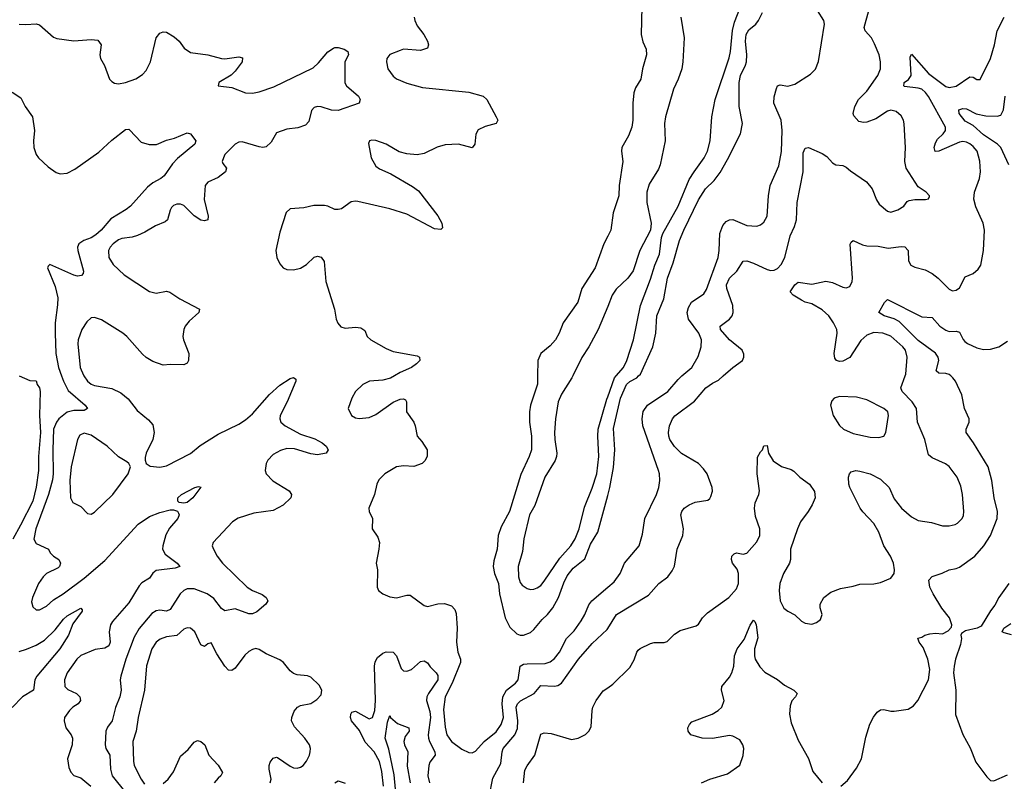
# Model space of a CAD drawing. Header units: inches. Extents: x 1682530 to 1839546, y 640742 to 791647.
# Tile 19 of 256: x 1696574 to 1702311, y 647638 to 652076. Entities that reach past the tile are written whole.
import ezdxf

# ---------------------------------------------------------------- set-up
doc = ezdxf.new("R2010")
doc.units = ezdxf.units.IN
doc.header["$MEASUREMENT"] = 0
for name, color, linetype in [('B6694', 7, 'Continuous'), ('B6695', 7, 'Continuous'), ('B7604', 7, 'Continuous'), ('B7605', 7, 'Continuous')]:
    doc.layers.add(name, color=color, linetype=linetype)

msp = doc.modelspace()

# ---------------------------------------------------------------- linework, layer by layer
at = {"layer": 'B6694', "color": 5}
for points, elevation in [([(1696571.6, 650000), (1696632.7, 649972.7), (1696670, 649971.3), (1696676, 649950), (1696690, 649931.3), (1696693.4, 649910), (1696690.3, 649769.7), (1696694.6, 649670), (1696683.1, 649530), (1696684.2, 649450), (1696670, 649352.3), (1696650, 649269.8), (1696579.6, 649130), (1696533.4, 649050)], 520), ([(1696818.1, 650000), (1696829.2, 649969.2), (1696856.2, 649916.2), (1696954.7, 649830), (1696968.4, 649810), (1696950, 649799.2), (1696890, 649797.8), (1696850, 649788.2), (1696802.1, 649750), (1696787.9, 649730), (1696771.5, 649690), (1696766.7, 649570), (1696768.5, 649430), (1696764.6, 649395.4), (1696742.7, 649310), (1696667.8, 649110), (1696656.6, 649050), (1696670, 649024.1), (1696741.1, 648990), (1696751.7, 648970), (1696770, 648950.3), (1696802, 648930), (1696812.4, 648910), (1696806, 648890), (1696798.5, 648881.5), (1696730, 648849.6), (1696710, 648829.6), (1696683.1, 648790), (1696648.1, 648710), (1696643.7, 648683.7), (1696650, 648654.8), (1696670, 648638), (1696690, 648637.1), (1696730, 648659.5), (1696770, 648694.9), (1696826.6, 648730), (1696950, 648822.3), (1697070, 648924.7), (1697263.7, 649136.3), (1697330, 649180.9), (1697390, 649205.2), (1697450, 649219.7), (1697470, 649219.7), (1697492.9, 649212.9), (1697500, 649200), (1697502.9, 649190), (1697495.3, 649170), (1697447, 649113), (1697425, 649075), (1697407.1, 649010), (1697406.4, 648990), (1697422.1, 648962.1), (1697491.7, 648910), (1697508, 648890), (1697480.7, 648879.3), (1697370, 648866.2), (1697349.4, 648850.6), (1697330, 648822.4), (1697285.9, 648794.1), (1697270, 648776.4), (1697210, 648678.5), (1697115.6, 648570), (1697103.6, 648550), (1697095.2, 648510), (1697100.2, 648450), (1697092.4, 648427.6), (1697070, 648414.6), (1697013.3, 648406.7), (1696930, 648370.8), (1696907.1, 648350), (1696850.2, 648270), (1696835, 648230), (1696836.9, 648190), (1696853.9, 648173.9), (1696904.7, 648150), (1696923.5, 648130), (1696927.6, 648110), (1696913.8, 648090), (1696883.9, 648070), (1696864, 648050), (1696834.4, 648010), (1696832.2, 647990), (1696843.1, 647950), (1696874, 647910), (1696882, 647890), (1696878.9, 647850), (1696853.4, 647770), (1696859.4, 647719.4), (1696871.4, 647691.4), (1696890, 647672.4), (1696930, 647659.5), (1696987.6, 647610)], 540), ([(1696948.4, 650000), (1696969.3, 649969.3), (1696990, 649952.3), (1697010, 649943.9), (1697110, 649926.2), (1697162.6, 649902.6), (1697206.4, 649866.4), (1697258, 649798), (1697325.1, 649745.1), (1697350, 649716), (1697357.1, 649670), (1697350.4, 649630), (1697310.8, 649550), (1697305.4, 649525.4), (1697304.7, 649510), (1697311.3, 649490), (1697334, 649474), (1697390, 649468.2), (1697430, 649475.5), (1697570, 649548.4), (1697626, 649594), (1697730, 649660.9), (1697850, 649718.4), (1697890, 649744.7), (1697930, 649780.2), (1698030, 649891.5), (1698090, 649947.2), (1698150, 649985.5), (1698170, 649990.5), (1698182, 649982), (1698182, 649970), (1698131.8, 649850), (1698091.3, 649770), (1698089, 649750), (1698095.3, 649730), (1698121.3, 649710), (1698210, 649660.2), (1698293.3, 649633.3), (1698337.1, 649610), (1698359.3, 649590), (1698370.5, 649570), (1698358.8, 649550), (1698310, 649540.4), (1698270, 649546.6), (1698174.5, 649574.5), (1698130, 649577.4), (1698094, 649566), (1698050, 649541.6), (1698020.2, 649510), (1698010.3, 649490), (1698004.6, 649450), (1698010.3, 649430), (1698049.4, 649389.4), (1698144.9, 649330), (1698157.3, 649310), (1698153.4, 649290), (1698110, 649247), (1698050, 649216.2), (1697939, 649201), (1697847.8, 649172.2), (1697814.4, 649150), (1697701.6, 649030), (1697695.5, 649010), (1697702.4, 648990), (1697724.6, 648950), (1697755.3, 648910), (1697898.9, 648770), (1697930, 648750.2), (1697986.5, 648726.5), (1698010.7, 648710), (1698019.1, 648690), (1698008.2, 648670), (1697955.2, 648624.8), (1697930, 648614.7), (1697910, 648614.8), (1697830, 648643.4), (1697770, 648631.3), (1697750, 648644.5), (1697704.4, 648704.4), (1697665.6, 648730), (1697590, 648760.6), (1697550, 648759.8), (1697530, 648749.8), (1697509.5, 648730.5), (1697450, 648639.3), (1697430, 648629.8), (1697390, 648634.5), (1697370, 648630.7), (1697344.8, 648615.2), (1697270, 648527.7), (1697241.8, 648478.3), (1697192.6, 648350), (1697164, 648250), (1697159.6, 648230), (1697165.2, 648170), (1697157.2, 648130), (1697132.1, 648067.9), (1697113, 647990), (1697085.2, 647954.8), (1697075.1, 647930), (1697071.6, 647850), (1697076.8, 647830), (1697099.8, 647790), (1697102.6, 647710), (1697112.4, 647670), (1697192.1, 647572.1)], 560), ([(1698756.9, 650000), (1698733.8, 649986.2), (1698690, 649975.4), (1698611.3, 649970), (1698573.4, 649950), (1698530, 649909.3), (1698508.5, 649870), (1698488.2, 649810), (1698508, 649770), (1698530, 649756.4), (1698552.2, 649752.2), (1698610, 649758), (1698650, 649774.6), (1698750, 649846.4), (1698790, 649864.9), (1698810, 649866.8), (1698821, 649861), (1698826.8, 649850), (1698828.4, 649790), (1698870.7, 649730), (1698878.8, 649710), (1698890.8, 649650), (1698917.7, 649617.7), (1698948, 649570), (1698947.7, 649530), (1698934.7, 649505.3), (1698918.8, 649490), (1698870, 649472), (1698810, 649476.2), (1698770, 649469.6), (1698702, 649430), (1698665.9, 649394.2), (1698654.9, 649370), (1698641.6, 649310), (1698608.4, 649230), (1698610.3, 649210), (1698630.4, 649170), (1698627.7, 649110), (1698659.9, 649059.9), (1698670.6, 649030), (1698667.3, 648990), (1698650.8, 648910), (1698658.8, 648870), (1698656, 648770), (1698664.7, 648750), (1698690.5, 648730.5), (1698730, 648713), (1698770, 648708.2), (1698830, 648723.8), (1698850, 648722.4), (1698930, 648662), (1698950, 648656.5), (1699010, 648673.3), (1699050, 648674.5), (1699090, 648660.6), (1699110, 648640.3), (1699116.6, 648616.6), (1699122.5, 648530), (1699119, 648450), (1699127.6, 648390), (1699141.7, 648350), (1699142.6, 648330), (1699094.2, 648210), (1699052.4, 648130), (1699044.2, 648055.8), (1699053.6, 647953.6), (1699063.2, 647910), (1699090, 647871.2), (1699150, 647825.3), (1699190, 647805.7), (1699210, 647804.2), (1699230, 647813.1), (1699280.4, 647870), (1699350, 647926.8), (1699379.9, 647970), (1699392.5, 648010), (1699384.7, 648090), (1699389.3, 648130.7), (1699410, 648170.1), (1699463.5, 648210), (1699477.9, 648230), (1699489.9, 648310.1), (1699510, 648320.4), (1699530, 648323), (1699635.1, 648324.9), (1699664.9, 648335.1), (1699690, 648353.2), (1699719.6, 648390), (1699760.2, 648470), (1699804, 648516), (1699846, 648574), (1699866.8, 648610), (1699890, 648665.7), (1699907, 648690), (1700000, 648768.8)], 580), ([(1699591.8, 650000), (1699591.7, 649951.7), (1699550.2, 649830), (1699543.5, 649790), (1699543.5, 649730), (1699555.4, 649650), (1699555.9, 649570), (1699542.6, 649530), (1699493.6, 649426.4), (1699427, 649210), (1699380, 649120), (1699362, 649070), (1699355.3, 648990), (1699336.5, 648923.5), (1699333, 648890), (1699341.3, 648850), (1699363.3, 648790), (1699370.1, 648730), (1699403.2, 648590), (1699430, 648536.5), (1699470, 648497.2), (1699490, 648490.2), (1699510, 648490.2), (1699550, 648505.7), (1699570, 648522.3), (1699618.4, 648581.6), (1699650, 648611), (1699679.6, 648650), (1699713.4, 648710), (1699744.9, 648795.1), (1699764.8, 648835.2), (1699799.4, 648880.6), (1699865.9, 648934.1), (1699900.7, 649019.3), (1699942.5, 649090), (1700000, 649303)], 620), ([(1699796, 650000), (1699791, 649990), (1699730, 649893), (1699712, 649850), (1699696.6, 649750), (1699690.8, 649670), (1699692.1, 649630), (1699704.6, 649550), (1699701.6, 649530), (1699693.1, 649506.9), (1699633, 649410), (1699574.6, 649245.4), (1699544.4, 649190), (1699511.3, 649051.3), (1699502.7, 648977.3), (1699477.8, 648890), (1699479.4, 648830), (1699490, 648796.4), (1699501.2, 648781.2), (1699530, 648760.9), (1699550, 648756), (1699570, 648756.9), (1699590, 648764.9), (1699610, 648779.6), (1699630, 648803.6), (1699721.1, 648938.9), (1699785.6, 649010), (1699810, 649051.5), (1699833.9, 649110), (1699865.4, 649234.6), (1699910, 649345.7), (1699936.2, 649430), (1699947.8, 649530), (1699942.2, 649650), (1699945.3, 649690), (1699994.8, 649865.2), (1700000, 649879.3)], 640), ([(1696570, 648395.5), (1696612.7, 648407.3), (1696670, 648431), (1696718.8, 648461.2), (1696780, 648520), (1696830, 648583.8), (1696850, 648602.1), (1696930, 648647.3), (1696938, 648638), (1696938, 648630), (1696883.8, 648556.2), (1696858, 648490), (1696808.8, 648410), (1696673.6, 648250), (1696662.7, 648230), (1696653.7, 648170), (1696590, 648130.9), (1696530, 648068.5)], 520), ([(1698034, 647630), (1698038.4, 647650), (1698027.6, 647710), (1698028.2, 647730), (1698034, 647750), (1698050, 647774), (1698070, 647779.3), (1698076.7, 647776.7), (1698150, 647726.7), (1698170, 647717.8), (1698190, 647715.3), (1698210, 647720.3), (1698225.1, 647730), (1698244.9, 647755.1), (1698262, 647790), (1698266.6, 647810), (1698268, 647830), (1698262.4, 647850), (1698235.6, 647890), (1698175.3, 647955.3), (1698158, 647990), (1698159.5, 648010), (1698173.1, 648046.9), (1698193.2, 648070), (1698210, 648079.3), (1698270, 648092.2), (1698305.9, 648114.1), (1698330, 648142.8), (1698334, 648170), (1698319.4, 648199.4), (1698270, 648244.7), (1698250, 648253.7), (1698190, 648258.7), (1698170, 648267.3), (1698150, 648282.9), (1698111.5, 648330), (1698090, 648346.3), (1698010, 648380.5), (1697970, 648406.3), (1697950, 648411.2), (1697930, 648406.6), (1697910, 648394.3), (1697886.5, 648373.5), (1697830, 648298), (1697810, 648283), (1697790, 648286.3), (1697770, 648309.6), (1697722, 648382), (1697690, 648445.1), (1697670, 648439.5), (1697650, 648423.6), (1697630, 648434), (1697595.3, 648510), (1697570, 648529.8), (1697550, 648532.9), (1697530, 648524.4), (1697490, 648487.9), (1697430, 648479.8), (1697393.1, 648466.9), (1697370, 648448.8), (1697344.8, 648410), (1697312, 648312.1), (1697301, 648170), (1697264.1, 648010), (1697252.6, 647930), (1697234, 647870), (1697236.5, 647756.5), (1697241.4, 647730), (1697280.9, 647650), (1697301.8, 647621.8)], 580), ([(1699310, 647547.3), (1699330, 647655.8), (1699378.3, 647741.7), (1699384.5, 647810), (1699391.5, 647830), (1699458.3, 647910), (1699473.8, 647946.2), (1699476.9, 647990), (1699466.9, 648070), (1699473.7, 648090), (1699491.8, 648108.2), (1699570.9, 648150), (1699610, 648196.9), (1699690, 648193), (1699710, 648197.3), (1699730, 648210.2), (1699830, 648349.1), (1699910, 648440.3), (1699996.9, 648523.1), (1700000, 648528.1)], 560), ([(1698694.7, 647610), (1698684.5, 647695.5), (1698670, 647754.2), (1698639.3, 647810), (1698586.7, 647866.7), (1698554.6, 647934.6), (1698508.2, 647990), (1698501, 648010), (1698503.5, 648030), (1698510, 648041.6), (1698530, 648047.4), (1698610, 648002.5), (1698630.5, 648010), (1698642.3, 648050), (1698647.4, 648110), (1698641, 648310), (1698644.9, 648335.1), (1698659.4, 648360.6), (1698690, 648385.7), (1698710, 648393.1), (1698750, 648390.3), (1698770.2, 648370.2), (1698795.9, 648295.9), (1698810, 648282.3), (1698830, 648279.2), (1698856.4, 648290), (1698910, 648335.6), (1698930, 648341.1), (1698950, 648328.4), (1698964.9, 648304.9), (1699000.3, 648270), (1699010, 648254.4), (1699009.4, 648230), (1698955.3, 648150), (1698946.4, 648130), (1698943.9, 648110), (1698964.2, 648044.2), (1698968.2, 648010), (1698954, 647910), (1698955.5, 647890), (1698961.3, 647870), (1698993.6, 647810), (1698995.2, 647790), (1698964.1, 647750), (1698957.4, 647730), (1698952.8, 647670), (1698961.1, 647630)], 560), ([(1699509.8, 647630), (1699516.6, 647703.4), (1699530, 647728.4), (1699575.6, 647790), (1699610, 647914), (1699630, 647920.4), (1699670, 647916.5), (1699790, 647882.4), (1699828.7, 647890), (1699870, 647910.7), (1699890, 647930.7), (1699904.7, 647955.3), (1699909.7, 648050), (1699914.3, 648070), (1699933.6, 648110), (1699973.9, 648166.1), (1700000, 648183.7)], 540), ([(1698769.6, 647530), (1698756, 647676), (1698725.1, 647825.1), (1698703.7, 647890), (1698716.1, 647983.9), (1698730, 648021), (1698734.9, 648010), (1698775.1, 647975), (1698842, 647950), (1698842.6, 647930), (1698820.5, 647899.5), (1698811.7, 647870), (1698815.2, 647850), (1698835.6, 647810), (1698832.5, 647727.5), (1698849.3, 647630)], 540), ([(1697410, 647625.4), (1697439.2, 647650), (1697470, 647694), (1697510, 647784.2), (1697556, 647824), (1697590, 647866.3), (1697610, 647875.6), (1697630, 647870.3), (1697651.8, 647851.8), (1697675.8, 647790), (1697730, 647731.5), (1697756.5, 647690), (1697746, 647670), (1697730, 647657.6), (1697707.9, 647630)], 580), ([(1698410.7, 647629.3), (1698430, 647642), (1698470, 647626.8)], 560)]:
    msp.add_lwpolyline(points, dxfattribs=dict(at, elevation=elevation))
for points, elevation in [([(1696950, 649667.2), (1696924.8, 649655.2), (1696910.2, 649629.8), (1696873.7, 649470), (1696865.3, 649390), (1696870.4, 649290.4), (1696882.8, 649262.8), (1696930, 649239.1), (1696970, 649198), (1696990, 649194.9), (1697010, 649206.7), (1697117.6, 649310), (1697206, 649430), (1697219, 649470), (1697209, 649490), (1697198.9, 649498.9), (1697150, 649529.3), (1697083.7, 649590), (1696990, 649654.2)], 560), ([(1697530, 649258), (1697503.6, 649263.6), (1697496.2, 649270), (1697495.8, 649290), (1697516.2, 649310), (1697595.3, 649350), (1697615.5, 649355.5), (1697630, 649351.3), (1697583.1, 649290), (1697550, 649262)], 540)]:
    msp.add_lwpolyline(points, close=True, dxfattribs=dict(at, elevation=elevation))
at = {"layer": 'B6695', "color": 5}
for points, elevation in [([(1698872.4, 652090), (1698875.8, 652070), (1698890, 652040.7), (1698928, 651990), (1698950.6, 651950), (1698956.3, 651930), (1698950.8, 651910), (1698910, 651895.6), (1698810, 651902.9), (1698790, 651897), (1698730, 651872.3), (1698714, 651850), (1698710.7, 651830), (1698719.1, 651790), (1698750, 651747.3), (1698770, 651730.7), (1698830, 651705.5), (1698921, 651681), (1699190, 651652.5), (1699274.4, 651630), (1699296.5, 651610), (1699350.2, 651510), (1699359.5, 651490), (1699350.6, 651470), (1699286.8, 651453.2), (1699245.4, 651434.6), (1699232, 651407.9), (1699225.5, 651350), (1699210.3, 651329.6), (1699130, 651349.9), (1699053.4, 651346.6), (1699006.9, 651333.1), (1698930, 651296), (1698890, 651288.3), (1698830, 651295), (1698785.6, 651305.6), (1698710, 651349.8), (1698648.9, 651371.1), (1698625.5, 651374.5), (1698611.3, 651370), (1698606, 651354), (1698622.8, 651270), (1698650, 651223.1), (1698670, 651206.9), (1698736.7, 651176.7), (1698863, 651103), (1698897.8, 651077.8), (1699010, 650932.7), (1699033.7, 650890), (1699036.7, 650863.3), (1699027.5, 650852.5), (1698990, 650856.3), (1698830, 650943.1), (1698730, 650973.7), (1698543.8, 651016.2), (1698530, 651018.4), (1698506.2, 651013.8), (1698450, 650973.2), (1698430, 650969.2), (1698410, 650969.2), (1698370, 650989), (1698350, 650994), (1698287.1, 650992.9), (1698230, 650979), (1698150, 650974), (1698127.5, 650952.5), (1698090, 650838), (1698066.4, 650730), (1698072.4, 650690), (1698090, 650654), (1698110, 650630.7), (1698130, 650620.7), (1698170, 650618), (1698210, 650628), (1698245.2, 650650), (1698290, 650691.3), (1698310, 650698), (1698330, 650692), (1698347.5, 650667.5), (1698357.6, 650550), (1698408.5, 650390), (1698418.7, 650330), (1698427, 650307), (1698445.5, 650285.5), (1698470, 650277.6), (1698530, 650284.9), (1698560.9, 650280.9), (1698584.1, 650264.1), (1698599.3, 650230), (1698619.3, 650210), (1698710, 650159), (1698750, 650142.2), (1698890, 650117), (1698904, 650110), (1698905.5, 650090), (1698885.5, 650070), (1698856.3, 650050), (1698790, 650019.7), (1698756.9, 650000)], 580), ([(1696570, 652050.3), (1696610, 652047.2), (1696670, 652051.8), (1696690, 652046.4), (1696770, 651974), (1696790, 651966), (1696890, 651952.9), (1696990, 651960.3), (1697030, 651956.3), (1697048, 651930), (1697041.3, 651870), (1697044.4, 651850), (1697068.8, 651808.8), (1697097.3, 651730), (1697110, 651714.8), (1697126, 651706), (1697150, 651701.6), (1697190, 651708.7), (1697250, 651731.8), (1697290, 651757), (1697310, 651780.4), (1697336.1, 651830), (1697369, 651970), (1697390, 651996.5), (1697410, 652005.3), (1697430, 652002), (1697474.8, 651974.8), (1697502.8, 651950), (1697532.2, 651910), (1697570, 651884.6), (1697670, 651870.2), (1697750, 651849.1), (1697770, 651847.9), (1697850, 651859.6), (1697872.8, 651852.8), (1697870.2, 651830), (1697830, 651775.8), (1697806.8, 651753.2), (1697733.4, 651710), (1697731, 651691), (1697810, 651680.2), (1697890, 651649.5), (1697930, 651648.2), (1697970, 651654.4), (1698055, 651685), (1698284.5, 651795.5), (1698315.7, 651824.3), (1698370, 651887.9), (1698402, 651910), (1698410, 651914.3), (1698430, 651914), (1698463.8, 651903.8), (1698486, 651890), (1698490.6, 651870.6), (1698468, 651830), (1698468.2, 651708.2), (1698477.3, 651690), (1698548.4, 651630), (1698557.6, 651610), (1698551.5, 651588.5), (1698430, 651547.2), (1698390, 651547.6), (1698330, 651567.6), (1698310, 651569), (1698290, 651563.1), (1698273.9, 651546.2), (1698258.4, 651481.6), (1698238.9, 651461.1), (1698195, 651445), (1698130, 651438.6), (1698070, 651415.8), (1698038.5, 651361.5), (1698010, 651334.4), (1697990, 651330.7), (1697970, 651334), (1697870, 651364.6), (1697850, 651361.7), (1697830, 651351.2), (1697770.2, 651290), (1697760.7, 651270), (1697753.7, 651250), (1697757.3, 651237.3), (1697779.1, 651210), (1697772.4, 651190), (1697730, 651155.6), (1697670.2, 651129.8), (1697654.3, 651110), (1697648.8, 651028.8), (1697672.2, 650930), (1697670, 650909.5), (1697650, 650904.2), (1697630, 650908.5), (1697590, 650933.3), (1697530, 650993.1), (1697510, 651000.4), (1697490, 651000.4), (1697470, 650992.8), (1697459.1, 650980.9), (1697450, 650965.2), (1697434.4, 650910), (1697421.7, 650898.3), (1697364.5, 650875.5), (1697302.5, 650837.5), (1697261.3, 650818.7), (1697230, 650808.5), (1697170, 650800.4), (1697150, 650792.2), (1697118.7, 650770), (1697101.7, 650750), (1697091.8, 650730), (1697093.4, 650690), (1697119.5, 650650), (1697182.6, 650590), (1697330, 650492), (1697370, 650482.6), (1697430, 650494), (1697448.3, 650488.3), (1697507.3, 650450), (1697620.7, 650390), (1697618, 650370), (1697561, 650319), (1697538.7, 650290), (1697530.3, 650270), (1697524.9, 650230), (1697528.4, 650210), (1697559.1, 650130), (1697557.3, 650090), (1697550, 650075.3), (1697530, 650064), (1697450, 650066.6), (1697410, 650062.9), (1697350, 650084.2), (1697310, 650107.8), (1697290, 650126.3), (1697198.8, 650230), (1697175.3, 650250), (1697050, 650327.1), (1697010, 650340.4), (1696990, 650338), (1696964.3, 650315.7), (1696936.5, 650270), (1696914.4, 650210), (1696912.4, 650187.6), (1696926.7, 650050), (1696945, 650005), (1696948.4, 650000)], 560), ([(1696530, 651654), (1696580.4, 651620.4), (1696605.5, 651570), (1696647.7, 651510), (1696660.4, 651430), (1696654.6, 651370), (1696656.9, 651330), (1696670.3, 651290), (1696683.7, 651270), (1696738.9, 651218.9), (1696786, 651186), (1696810, 651177.2), (1696850, 651182), (1696895.8, 651204.2), (1697035.8, 651304.2), (1697110, 651374), (1697190, 651436.4), (1697210, 651438), (1697214.6, 651434.6), (1697282.7, 651362.7), (1697328.4, 651348.4), (1697371.5, 651348.5), (1697430, 651373), (1697475.2, 651384.8), (1697550, 651417.3), (1697570, 651411.3), (1697601, 651370), (1697594.8, 651350), (1697493.2, 651266.8), (1697463.8, 651236.2), (1697415, 651165), (1697397.1, 651150), (1697350, 651125), (1697319.4, 651100.6), (1697219.3, 650990), (1697194.2, 650970), (1697104.6, 650915.4), (1697049.6, 650850), (1697018.2, 650821.8), (1696990, 650805.2), (1696947.4, 650790), (1696918, 650770), (1696911.2, 650750), (1696912.1, 650730), (1696945.5, 650610), (1696943.5, 650596.5), (1696934, 650586), (1696910, 650582), (1696890, 650588), (1696750, 650648.7), (1696739.6, 650640.4), (1696736, 650630), (1696781.3, 650521.3), (1696795.3, 650455.3), (1696794.7, 650414.7), (1696781, 650310), (1696780.1, 650250), (1696784.2, 650130), (1696800.1, 650050), (1696818.1, 650000)], 540), ([(1700000, 650814.5), (1699977.4, 650770), (1699927.4, 650630), (1699850.3, 650510), (1699825.3, 650430), (1699740.3, 650310), (1699718, 650250), (1699695.8, 650210), (1699665.2, 650174.8), (1699610.5, 650130), (1699592.2, 650090), (1699591.8, 650000)], 620), ([(1700000, 650405.1), (1699944.2, 650270), (1699890.6, 650169.4), (1699850, 650106.9), (1699796, 650000)], 640)]:
    msp.add_lwpolyline(points, dxfattribs=dict(at, elevation=elevation))
at = {"layer": 'B7604', "color": 5}
for points, elevation in [([(1700000, 649879.3), (1700040.4, 649990), (1700049, 650000)], 640), ([(1700000, 649303), (1700012.7, 649350), (1700034.2, 649465.8), (1700042.1, 649570), (1700034.7, 649694.7), (1700074.3, 649870), (1700110.4, 649950), (1700130, 649967.5), (1700170.6, 649990), (1700180.5, 650000)], 620), ([(1700000, 648768.8), (1700038.5, 648801.5), (1700072.7, 648850), (1700098, 648910), (1700183.1, 649010), (1700202.2, 649077.8), (1700217.2, 649170), (1700284.8, 649310), (1700298.8, 649350), (1700304.8, 649390), (1700302.5, 649430), (1700296.5, 649450), (1700205.2, 649710), (1700200.9, 649750), (1700207.3, 649792.7), (1700232.3, 649830), (1700350.6, 649910), (1700410, 649979.7), (1700433, 650000)], 580), ([(1700000, 648528.1), (1700051.5, 648610), (1700237.3, 648722.7), (1700298, 648790), (1700350.6, 648829.4), (1700376, 648864), (1700388.9, 648891.1), (1700405.3, 648990), (1700438.5, 649070), (1700441, 649110), (1700426.4, 649190), (1700431.3, 649210), (1700446, 649230), (1700475.1, 649250), (1700510, 649264.6), (1700582.9, 649277.1), (1700594.7, 649285.3), (1700602, 649298), (1700611.6, 649328.4), (1700609.6, 649350), (1700578.7, 649430), (1700559, 649459), (1700529.6, 649490), (1700430, 649548.7), (1700390, 649588.3), (1700362, 649630), (1700356.5, 649650), (1700354.2, 649670), (1700360.4, 649710), (1700378, 649750), (1700391.9, 649768.1), (1700506.6, 649853.4), (1700572.8, 649930), (1700610, 649957.3), (1700645.3, 649974.7), (1700673.6, 650000)], 560), ([(1700000, 648183.7), (1700030, 648203.8), (1700130, 648301.3), (1700153.4, 648346.6), (1700168.9, 648391.1), (1700178, 648402), (1700190, 648412.4), (1700250, 648440.4), (1700270, 648446.4), (1700330, 648448), (1700346.2, 648453.8), (1700390, 648496.3), (1700422.6, 648517.4), (1700516.1, 648543.9), (1700530, 648554), (1700553.3, 648590), (1700580.9, 648619.1), (1700706, 648710), (1700750, 648760.5), (1700762.6, 648790), (1700763, 648850), (1700754.3, 648874.3), (1700727.3, 648910), (1700720.5, 648930), (1700723.6, 648950), (1700736.1, 648963.9), (1700750, 648968.7), (1700790, 648962.4), (1700810, 648967.7), (1700870, 649033), (1700887.2, 649070), (1700886.5, 649110), (1700862, 649182), (1700855.4, 649230), (1700859.5, 649260.5), (1700880.2, 649310), (1700883.7, 649330), (1700871.8, 649430), (1700872.9, 649527.1), (1700890, 649558.8), (1700901.2, 649570), (1700910, 649592), (1700930, 649594), (1700938, 649550), (1700964.9, 649504.9), (1701012.8, 649472.8), (1701070, 649455.3), (1701085.5, 649445.5), (1701120.5, 649410), (1701176.3, 649370), (1701206, 649326), (1701208.4, 649290), (1701192.2, 649250), (1701168.9, 649210), (1701122.6, 649150), (1701105.6, 649110), (1701065.5, 648990), (1701064.3, 648930), (1701059.7, 648910), (1701024.8, 648850), (1701003.9, 648790), (1700998.5, 648750), (1701004.9, 648690), (1701026.7, 648646.7), (1701049, 648629), (1701090, 648608), (1701130, 648570.7), (1701150, 648558.8), (1701190, 648554.8), (1701216.6, 648563.4), (1701239.5, 648580.5), (1701249.2, 648610), (1701237.2, 648650), (1701237.2, 648670), (1701259.3, 648710), (1701300.4, 648739.6), (1701357.5, 648762.5), (1701430, 648774.7), (1701470, 648786.7), (1701550, 648789.1), (1701590, 648797.3), (1701650, 648822.6), (1701668.5, 648850), (1701671.6, 648870), (1701666.2, 648910), (1701648.7, 648950), (1701609.8, 649010), (1701579.3, 649090), (1701550, 649141), (1701487.5, 649207.5), (1701471.9, 649230), (1701411.2, 649350), (1701404.7, 649370), (1701403.6, 649410), (1701409.6, 649430.4), (1701419.5, 649440.5), (1701446, 649450), (1701470, 649446), (1701530, 649429.1), (1701590, 649399.5), (1701639.5, 649350), (1701670, 649284), (1701712.2, 649230), (1701770, 649178.3), (1701810, 649157.8), (1701886.7, 649146.7), (1701950, 649126), (1701990, 649126.3), (1702025.4, 649134.6), (1702037.5, 649142.5), (1702065.1, 649170), (1702073.4, 649186.6), (1702075.4, 649210), (1702068, 649310), (1702058.3, 649358.3), (1702037.2, 649410), (1701990, 649472), (1701968.2, 649488.2), (1701890, 649522.4), (1701870, 649539.5), (1701848.4, 649630), (1701805, 649730), (1701799.7, 649810), (1701773.5, 649850), (1701715.8, 649910), (1701708.7, 649930), (1701733.6, 650000)], 540), ([(1701358.4, 647610), (1701397.7, 647642.3), (1701450, 647714.4), (1701479.2, 647770), (1701504.7, 647895.3), (1701528, 647972.1), (1701547.9, 648012.1), (1701570, 648041.6), (1701590, 648054.9), (1701610, 648057.1), (1701650, 648046.4), (1701670, 648046.4), (1701750, 648059.5), (1701781.8, 648078.2), (1701807.8, 648110), (1701869.4, 648230), (1701877, 648290), (1701865.1, 648350), (1701837.5, 648417.5), (1701815.3, 648450), (1701808, 648472), (1701830, 648478), (1701848, 648490), (1701876.8, 648496.8), (1701910, 648502), (1701950, 648498), (1701984.7, 648515.3), (1702003.1, 648536.9), (1702005.2, 648550), (1701991.5, 648590), (1701946.6, 648646.6), (1701895.8, 648730), (1701876.4, 648770), (1701871.3, 648810), (1701890, 648832), (1701949.7, 648850.3), (1701989, 648870), (1702030, 648877.3), (1702050, 648885.5), (1702138.8, 648950), (1702191.4, 649010), (1702229.8, 649070), (1702269, 649170), (1702271.7, 649210), (1702251.8, 649290), (1702239.1, 649390), (1702217.6, 649470), (1702131.2, 649611.2), (1702088.3, 649670), (1702088.3, 649690), (1702107.2, 649730), (1702106.6, 649750), (1702079.1, 649810), (1702063.6, 649890), (1702026.4, 649970), (1702011.6, 649990), (1701999.7, 650000)], 520), ([(1702337.4, 648790), (1702278.7, 648710), (1702254.9, 648665.1), (1702230, 648632.3), (1702177.1, 648542.9), (1702152, 648530), (1702084, 648516), (1702061, 648499), (1702058, 648490), (1702062, 648470), (1702056, 648436), (1702027.3, 648350), (1702018, 648310), (1702015.3, 648270), (1702028.8, 648170), (1702027.4, 648027.4), (1702070.3, 647910.4), (1702113, 647833), (1702145.5, 647750), (1702210, 647663.8), (1702230, 647644), (1702250, 647641.3), (1702330, 647675.5)], 520), ([(1700547.6, 647630), (1700595.1, 647650), (1700698.8, 647681.2), (1700770, 647732.3), (1700789.2, 647789.2), (1700793.1, 647830), (1700787.9, 647850), (1700770, 647880.3), (1700730, 647901.4), (1700710, 647905), (1700611.3, 647888.7), (1700550, 647889.2), (1700485.1, 647910), (1700469.7, 647930), (1700466.9, 647950), (1700475.8, 647970), (1700490, 647985.3), (1700609.6, 648030), (1700644.7, 648050), (1700665.4, 648070), (1700678.2, 648110), (1700664, 648170), (1700666, 648190), (1700710, 648244.4), (1700723.1, 648270), (1700734.7, 648310), (1700739.7, 648370), (1700754.7, 648410), (1700794.7, 648465.3), (1700830, 648547.7), (1700850, 648577.6), (1700857.6, 648570), (1700864.6, 648550), (1700875.1, 648475), (1700856.4, 648410), (1700855.4, 648370), (1700860.1, 648350), (1700885.9, 648305.9), (1700914.8, 648274.8), (1700990, 648232.2), (1701030, 648199), (1701084.7, 648170), (1701104.7, 648150), (1701094.8, 648130), (1701073.5, 648106.5), (1701062.8, 648077.2), (1701060.2, 648030), (1701070, 647978.8), (1701110, 647878.8), (1701170, 647770.6), (1701196.2, 647696.2), (1701250, 647630.3)], 520), ([(1702352.3, 648492.3), (1702310, 648502.7), (1702299, 648510), (1702308.7, 648530), (1702350, 648557.3)], 520)]:
    msp.add_lwpolyline(points, dxfattribs=dict(at, elevation=elevation))
at = {"layer": 'B7604', "color": 5, "elevation": 560}
msp.add_lwpolyline([(1701350, 649881), (1701319.1, 649870), (1701305.5, 649854.5), (1701298, 649830), (1701314.4, 649770), (1701350, 649711.8), (1701373.7, 649690), (1701430, 649665), (1701530, 649644), (1701579.4, 649640.6), (1701610, 649648.4), (1701620.5, 649670), (1701635.3, 649770), (1701632, 649790), (1701609.6, 649810), (1701510, 649860.7), (1701450, 649876.1)], close=True, dxfattribs=at)
at = {"layer": 'B7605', "color": 5}
for points, elevation in [([(1700198.5, 652150), (1700195.3, 651990), (1700205.7, 651945.7), (1700223.4, 651903.4), (1700226.7, 651870), (1700203.6, 651790), (1700192.4, 651730), (1700162, 651678), (1700152.9, 651650), (1700145.8, 651590), (1700146, 651490), (1700140.9, 651450), (1700120.5, 651399.5), (1700083.1, 651330), (1700080.3, 651310), (1700087.6, 651250), (1700066.3, 651110), (1700064.9, 651050), (1700032.9, 650950), (1700018, 650850), (1700000, 650814.5)], 620), ([(1700049, 650000), (1700092, 650050), (1700111.7, 650090), (1700151, 650210), (1700190.4, 650410), (1700250, 650563.8), (1700274.3, 650645.7), (1700302.7, 650710), (1700313.8, 650806.2), (1700320.4, 650830), (1700410.9, 650990), (1700475.6, 651144.4), (1700503.7, 651190), (1700562.9, 651270), (1700582, 651310), (1700597.9, 651370), (1700607, 651510), (1700627, 651610), (1700707.6, 651852.5), (1700715.5, 651890), (1700727.4, 652012.6), (1700739.5, 652060.5), (1700770, 652140.7)], 640), ([(1700426.7, 652090), (1700445.4, 651970), (1700438.4, 651830), (1700432, 651790), (1700411.4, 651730), (1700383.6, 651670), (1700337.2, 651510), (1700332, 651470), (1700334.5, 651370), (1700305.2, 651230), (1700295.8, 651204.2), (1700242.6, 651117.4), (1700228.6, 651070), (1700228.4, 651010), (1700254, 650890), (1700250.3, 650849.7), (1700188.2, 650730), (1700148.4, 650611.6), (1700117, 650570), (1700050, 650504.7), (1700026.8, 650470), (1700000, 650405.1)], 640), ([(1700180.5, 650000), (1700190.5, 650010), (1700262.3, 650170), (1700281.4, 650250), (1700285.6, 650350), (1700327.4, 650450), (1700348.6, 650570), (1700380.8, 650659.2), (1700419.1, 650790), (1700442.9, 650850), (1700530, 651026.9), (1700570.8, 651089.2), (1700621.4, 651138.6), (1700655.4, 651184.6), (1700699.1, 651260.9), (1700773, 651410), (1700785.6, 651470), (1700766.1, 651570), (1700765.4, 651710), (1700773.1, 651750), (1700803.4, 651810), (1700808.3, 651830), (1700811.6, 651871.6), (1700802.2, 651950), (1700807.5, 651990), (1700823.2, 652016.8), (1700862.3, 652050), (1700878.7, 652070), (1700901.9, 652118.1)], 620), ([(1700433, 650000), (1700489.8, 650050), (1700527, 650113), (1700544.1, 650170), (1700547.2, 650210), (1700530.5, 650250), (1700470.4, 650330), (1700462.9, 650370), (1700470, 650399.5), (1700487.6, 650430), (1700560.9, 650479.1), (1700576.1, 650503.9), (1700643.4, 650690), (1700649.9, 650730), (1700653.9, 650830), (1700670, 650876.5), (1700690, 650899.3), (1700710, 650910.2), (1700730, 650910.9), (1700810, 650876.1), (1700870, 650872.2), (1700890, 650879.5), (1700910, 650896.4), (1700929.7, 650930), (1700937, 651050), (1700947.1, 651110), (1700996.5, 651223.5), (1701012.6, 651307.4), (1701016.9, 651430), (1701011.5, 651490), (1700968.3, 651590), (1700970, 651626), (1700984.4, 651675.6), (1700990, 651690.3), (1701004.9, 651695.1), (1701050, 651688.4), (1701090, 651700.7), (1701180.9, 651759.1), (1701210, 651788.2), (1701228.7, 651831.3), (1701262.6, 652050), (1701259.7, 652070), (1701223.5, 652130)], 580), ([(1700673.6, 650000), (1700729.5, 650050), (1700786, 650090), (1700793.2, 650110), (1700792.9, 650127.1), (1700782.7, 650150), (1700709.9, 650209.9), (1700656.8, 650270), (1700655.1, 650290), (1700710, 650330.2), (1700724.6, 650350), (1700731.3, 650370), (1700729.1, 650410), (1700694, 650510), (1700692.6, 650530), (1700710, 650568.9), (1700751.9, 650610), (1700790, 650668.7), (1700810, 650670.2), (1700850, 650657.1), (1700930, 650619.7), (1700950, 650614.9), (1700970, 650616.1), (1700990, 650626.5), (1701011.6, 650650), (1701032.2, 650690), (1701064.1, 650815.9), (1701088.5, 650870), (1701100.4, 650910), (1701103.2, 651010), (1701138.5, 651190), (1701140, 651300), (1701150, 651327.7), (1701170, 651330.5), (1701250, 651296.3), (1701277.6, 651277.6), (1701310, 651240.7), (1701330, 651230.7), (1701370, 651226.8), (1701390, 651216.3), (1701414.3, 651194.3), (1701508.2, 651130), (1701541.6, 651090), (1701566.9, 651026.9), (1701581.7, 651001.7), (1701630, 650959.3), (1701650, 650954), (1701690, 650967), (1701725.1, 650990), (1701744.1, 651015.9), (1701756.9, 651023.1), (1701790, 651028.7), (1701852.5, 651027.5), (1701868.4, 651031.6), (1701875.3, 651044.7), (1701875.3, 651050), (1701855.3, 651070), (1701810, 651102.7), (1701738.5, 651210), (1701730.9, 651250), (1701734.6, 651330), (1701728.2, 651468.2), (1701723.6, 651490), (1701710, 651516.2), (1701680.9, 651540.9), (1701650, 651548.4), (1701630, 651542.7), (1701562.1, 651497.9), (1701510, 651479), (1701490, 651477.2), (1701462.5, 651482.5), (1701434.5, 651514.5), (1701429.6, 651530), (1701439.2, 651570), (1701462.4, 651610), (1701510, 651659.6), (1701573.6, 651750), (1701589, 651790), (1701590.6, 651830), (1701582.5, 651870), (1701555.5, 651935.5), (1701536.4, 651970), (1701500.4, 652010), (1701494, 652030), (1701521.1, 652130)], 560), ([(1701733.6, 650000), (1701737.2, 650010), (1701745.3, 650110), (1701734.8, 650150), (1701720.4, 650170), (1701650, 650231.6), (1701602.7, 650250), (1701550, 650253.4), (1701510, 650237.1), (1701474.2, 650205.8), (1701410, 650107.2), (1701370, 650085.8), (1701350, 650083.9), (1701332.7, 650090), (1701324, 650104), (1701319.8, 650130), (1701337, 650250), (1701334.5, 650270), (1701316.3, 650310), (1701287.9, 650350), (1701250, 650385.2), (1701190, 650419.8), (1701150, 650429.8), (1701130, 650440.7), (1701080.7, 650470), (1701063.6, 650490), (1701090, 650530.3), (1701110, 650545.5), (1701190, 650534.3), (1701271.3, 650551.3), (1701310, 650544.6), (1701370, 650516.9), (1701390, 650514.3), (1701410, 650522), (1701425.1, 650550), (1701425.8, 650570), (1701413, 650767), (1701419.6, 650780.4), (1701430, 650788.2), (1701484.1, 650764.2), (1701510, 650758.3), (1701575.8, 650755.8), (1701634.6, 650745.4), (1701710, 650753.8), (1701731.4, 650751.4), (1701750.2, 650730.2), (1701753, 650670), (1701766.2, 650646.2), (1701790, 650633.4), (1701850, 650618), (1701890, 650596.5), (1701925.7, 650570), (1701990, 650505.5), (1702010, 650495.5), (1702030, 650499.3), (1702050, 650513.4), (1702082.6, 650577.4), (1702130, 650596.3), (1702158.3, 650621.7), (1702175.1, 650644.9), (1702189.7, 650730), (1702195.4, 650850), (1702188, 650890), (1702145.2, 650985.2), (1702133.8, 651030), (1702137, 651070), (1702166.2, 651150), (1702171.7, 651190), (1702167.9, 651252.1), (1702152, 651310), (1702130, 651337.4), (1702110, 651351.6), (1702090, 651362.2), (1702070, 651365.3), (1702050, 651361.4), (1701930, 651309.2), (1701907.5, 651307.5), (1701902.6, 651330), (1701910, 651358.7), (1701921.4, 651378.6), (1701955, 651410), (1701968.9, 651430), (1701969, 651450), (1701870, 651628.3), (1701852.2, 651652.2), (1701830, 651669.9), (1701810, 651677.5), (1701730, 651687), (1701725.1, 651690), (1701726.6, 651706.6), (1701727.1, 651710), (1701752.4, 651727.6), (1701768.3, 651750), (1701762.8, 651857.2), (1701770, 651874), (1701870, 651762.7), (1701970, 651685.5), (1701990, 651680.9), (1702030, 651687.7), (1702110, 651742.6), (1702130, 651741.3), (1702150, 651728), (1702170, 651727.3), (1702231, 651850), (1702254.7, 651930), (1702270, 652011), (1702309.3, 652090.7)], 540), ([(1702337.2, 651230), (1702290, 651330.5), (1702270.5, 651350.5), (1702190, 651404.8), (1702130, 651459.3), (1702083.9, 651483.9), (1702048.7, 651530), (1702045.1, 651550), (1702070, 651557.7), (1702090, 651555.8), (1702147.5, 651527.5), (1702204, 651516), (1702270, 651512.6), (1702290, 651519.2), (1702307, 651550), (1702316.6, 651630)], 520), ([(1701999.7, 650000), (1701990, 650008.1), (1701970, 650014.8), (1701930, 650016.8), (1701913.1, 650030), (1701929.4, 650090), (1701924.7, 650110), (1701910, 650132.3), (1701810, 650206.4), (1701697.5, 650317.5), (1701670, 650332.1), (1701611.5, 650350), (1701579.6, 650370), (1701612.1, 650427.9), (1701630, 650444.9), (1701830, 650344.1), (1701890, 650341.3), (1701935.2, 650290), (1701970, 650267), (1701990, 650258.7), (1702030, 650260.2), (1702050, 650255.8), (1702071.6, 650211.6), (1702081.4, 650201.4), (1702095.6, 650190), (1702150, 650163.8), (1702190, 650154.3), (1702230, 650155.2), (1702279.6, 650170), (1702330, 650203.1)], 520)]:
    msp.add_lwpolyline(points, dxfattribs=dict(at, elevation=elevation))

doc.saveas('drawing.dxf')
